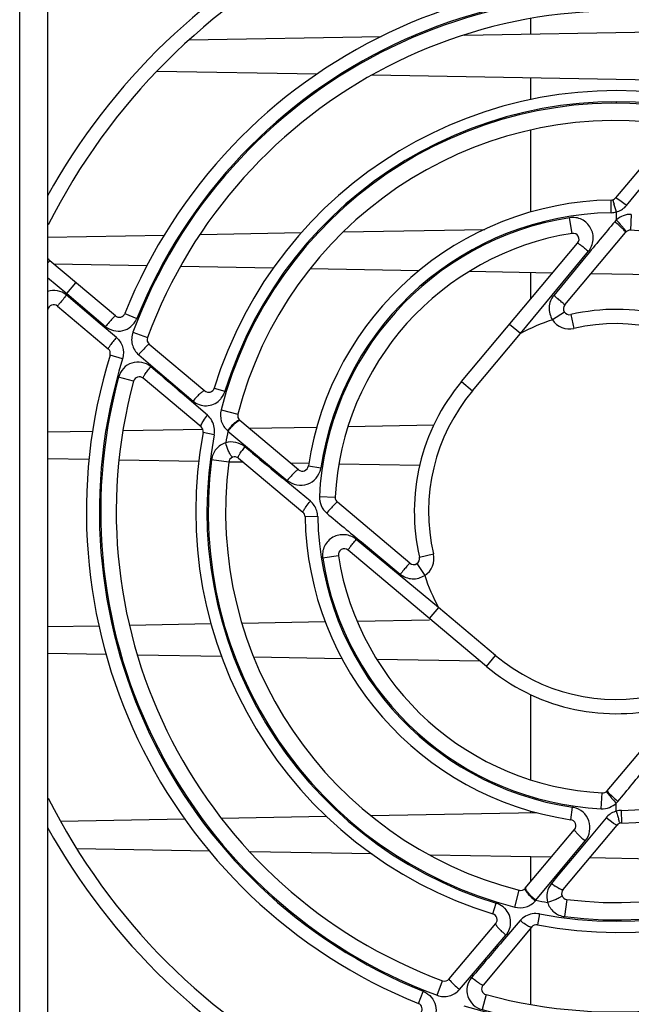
# Model space of a CAD drawing. Header units: inches. Extents: x 0 to 82.7, y 0 to 58.5.
# Tile 58 of 66: x 32.1 to 34, y 45.6 to 48.6. Entities that reach past the tile are written whole.
import ezdxf

# ---------------------------------------------------------------- set-up
doc = ezdxf.new("R2010")
doc.units = ezdxf.units.IN
doc.header["$LTSCALE"] = 4.547244
doc.header["$MEASUREMENT"] = 0
doc.layers.get('0').update_dxf_attribs({"linetype": 'CONTINUOUS'})

msp = doc.modelspace()

# ---------------------------------------------------------------- linework, layer by layer
at = {"color": 7, "linetype": 'CONTINUOUS'}
for p, q in [((32.1258, 45.1494), (32.1258, 49.5982)), ((32.2104, 49.4998), (32.2104, 45.2478)), ((33.6769, 48.5667), (33.6769, 48.613)), ((33.4753, 48.5631), (34.3409, 48.5785)), ((32.6397, 48.5482), (33.2234, 48.5586)), ((33.0287, 48.4443), (32.5425, 48.453)), ((34.2314, 48.423), (33.1954, 48.4414)), ((33.6769, 48.367), (33.6769, 48.4328)), ((33.9368, 48.3604), (33.9368, 48.3566)), ((33.6769, 48.0261), (33.6769, 48.2749)), ((34.0986, 48.2646), (33.9345, 48.0691)), ((33.9679, 48.0466), (34.0386, 48.1318)), ((33.9215, 48.0243), (33.9209, 48.0626)), ((33.9397, 48.0673), (33.9449, 48.0641)), ((33.9449, 48.0641), (33.9516, 48.0594)), ((33.9368, 48.0265), (33.9368, 48.0022)), ((33.8027, 47.9616), (33.7951, 48.0092)), ((33.9823, 48.0192), (33.9799, 47.9711)), ((32.6736, 47.9583), (32.9812, 47.9638)), ((33.108, 47.966), (33.5372, 47.9736)), ((33.7804, 47.7446), (33.9651, 47.9646)), ((33.9593, 47.9722), (33.9496, 47.9815)), ((33.9615, 47.9743), (33.9528, 47.9847)), ((32.2104, 47.9501), (32.5652, 47.9564)), ((33.4671, 47.512), (33.8194, 47.932)), ((33.6457, 47.6576), (33.8523, 47.9072)), ((32.2169, 47.8788), (32.2117, 47.8726)), ((32.4164, 47.7114), (32.2169, 47.8788)), ((33.8445, 47.8915), (33.7469, 47.7736)), ((32.5124, 47.863), (32.2298, 47.868)), ((32.8963, 47.8561), (32.6143, 47.8611)), ((33.3374, 47.8483), (33.0072, 47.8542)), ((33.7432, 47.8411), (33.4899, 47.8456)), ((32.2104, 47.8277), (32.2686, 47.7789)), ((33.6769, 47.7622), (33.6769, 47.8423)), ((34.4096, 47.8292), (33.8596, 47.839)), ((32.2686, 47.7789), (32.2964, 47.812)), ((32.37, 47.6877), (32.2671, 47.775)), ((32.2686, 47.7789), (32.3862, 47.6791)), ((32.2403, 47.741), (32.3944, 47.6116)), ((32.4449, 47.7185), (32.4815, 47.7038)), ((33.7791, 47.7231), (33.7428, 47.6995)), ((33.7985, 47.7153), (33.8082, 47.6731)), ((32.4193, 47.6458), (32.37, 47.6877)), ((33.6457, 47.6576), (33.6125, 47.6854)), ((32.4695, 47.6618), (32.5137, 47.6454)), ((33.5002, 47.4842), (33.6457, 47.6576)), ((32.5191, 47.6252), (32.6874, 47.484)), ((32.4378, 47.5807), (32.4001, 47.5923)), ((32.487, 47.5935), (32.5437, 47.5451)), ((32.4715, 47.5132), (32.4259, 47.5255)), ((32.6767, 47.3747), (32.5007, 47.5224)), ((32.5437, 47.5451), (32.6519, 47.4528)), ((32.7164, 47.4926), (32.7489, 47.4826)), ((33.4671, 47.512), (33.5002, 47.4842)), ((32.696, 47.4099), (32.6405, 47.4574)), ((32.737, 47.4261), (32.7881, 47.413)), ((32.4398, 47.3636), (32.6827, 47.3679)), ((32.7766, 47.385), (32.7687, 47.3774)), ((32.7864, 47.3927), (32.7835, 47.3907)), ((32.9724, 47.2448), (32.794, 47.3945)), ((32.8227, 47.3704), (33.0275, 47.374)), ((33.1229, 47.3757), (33.383, 47.3804)), ((32.2104, 47.3595), (32.3479, 47.362)), ((32.7163, 47.351), (32.6829, 47.3574)), ((32.7564, 47.3634), (32.758, 47.362)), ((32.758, 47.362), (32.938, 47.2123)), ((32.8324, 47.2949), (32.809, 47.3144)), ((32.3368, 47.2755), (32.2104, 47.2778)), ((32.79, 47.2797), (32.9855, 47.1156)), ((32.6693, 47.2696), (32.4278, 47.2739)), ((32.7603, 47.268), (32.708, 47.2747)), ((32.8049, 47.2672), (32.7603, 47.268)), ((33.0022, 47.2637), (32.9488, 47.2646)), ((33.0021, 47.2561), (33.04, 47.2505)), ((33.3399, 47.2577), (33.0953, 47.262)), ((33.0081, 47.1491), (32.9229, 47.2197)), ((33.0354, 47.1634), (33.0835, 47.161)), ((33.31, 46.9615), (33.09, 47.1461)), ((33.0304, 47.1026), (32.992, 47.102)), ((33.3971, 46.8268), (33.1475, 47.0334)), ((33.1631, 47.0256), (33.2811, 46.928)), ((33.093, 46.9838), (33.0454, 46.9762)), ((33.5426, 46.6481), (33.1227, 47.0005)), ((33.3394, 46.9795), (33.3816, 46.9893)), ((33.3316, 46.9602), (33.3551, 46.9238)), ((33.3971, 46.8268), (33.3692, 46.7936)), ((33.5705, 46.6813), (33.3971, 46.8268)), ((32.2104, 46.769), (32.3669, 46.7717)), ((32.4587, 46.7734), (32.7071, 46.7778)), ((32.8002, 46.7794), (33.0531, 46.7839)), ((33.1501, 46.7857), (33.3693, 46.7896)), ((32.3887, 46.684), (32.2104, 46.6872)), ((32.739, 46.6778), (32.4829, 46.6824)), ((33.5426, 46.6481), (33.5705, 46.6813)), ((33.1043, 46.6713), (32.8368, 46.6761)), ((33.5239, 46.6639), (33.2101, 46.6694)), ((33.6769, 46.3046), (33.6769, 46.5629)), ((34.0931, 46.4911), (33.9085, 46.2711)), ((33.8912, 46.2165), (33.8937, 46.2646)), ((33.9121, 46.2614), (33.9208, 46.251)), ((33.9142, 46.2635), (33.9239, 46.2542)), ((33.9368, 46.2093), (33.9368, 46.2335)), ((33.1915, 46.1959), (33.6955, 46.2048)), ((33.6769, 46.2045), (33.6769, 46.2095)), ((33.7986, 46.1831), (33.8042, 46.2211)), ((33.952, 46.2115), (33.9527, 46.1731)), ((32.2498, 46.1791), (32.6267, 46.1858)), ((32.7375, 46.1878), (33.0574, 46.1935)), ((33.9057, 46.1891), (33.835, 46.1039)), ((33.9287, 46.1716), (33.922, 46.1764)), ((33.9339, 46.1684), (33.9287, 46.1716)), ((33.6601, 45.9751), (33.8098, 46.1535)), ((33.775, 45.9711), (33.9391, 46.1666)), ((33.6926, 45.9391), (33.8424, 46.1191)), ((32.7017, 46.0879), (32.2994, 46.0951)), ((33.1959, 46.0792), (32.825, 46.0857)), ((33.835, 46.1039), (33.7597, 46.0135)), ((33.7393, 46.0695), (33.3715, 46.076)), ((33.6769, 45.9951), (33.6769, 46.0706)), ((34.4647, 46.0566), (33.8558, 46.0674)), ((33.7597, 46.0135), (33.7403, 45.9901)), ((33.6286, 45.9181), (33.6417, 45.9691)), ((33.662, 45.9675), (33.664, 45.9646)), ((33.6696, 45.9577), (33.6773, 45.9498)), ((33.6913, 45.9375), (33.6926, 45.9391)), ((33.7866, 45.9414), (33.7799, 45.8891)), ((33.5621, 45.8975), (33.5721, 45.93)), ((33.6447, 45.8771), (33.5973, 45.8216)), ((33.7036, 45.8974), (33.6972, 45.864)), ((33.9368, 45.8753), (33.9368, 45.8792)), ((33.4294, 45.7002), (33.5707, 45.8685)), ((33.6799, 45.8578), (33.5322, 45.6818)), ((33.6769, 45.6233), (33.6769, 45.8542)), ((33.5095, 45.7248), (33.6019, 45.833)), ((33.4612, 45.6681), (33.5095, 45.7248)), ((33.3928, 45.6506), (33.4092, 45.6948)), ((33.3361, 45.626), (33.3509, 45.6626)), ((33.5414, 45.6526), (33.5291, 45.607))]:
    msp.add_line(p, q, dxfattribs=at)
for centre, radius, start, end in [((33.9368, 47.1179), 1.9744, 116.75, 150.9713), ((33.9368, 47.1179), 1.9311, 116.75, 153.25), ((33.9368, 47.1179), 1.6083, 72.8416, 158.0693), ((33.9368, 47.1179), 1.5649, 74.8993, 159.6577), ((33.9368, 47.1179), 1.5687, 72.8414, 158.0688), ((33.9368, 47.1179), 1.5177, 74.8998, 159.6585), ((33.9368, 47.1179), 1.2766, 79.185, 162.9314), ((33.9368, 47.1179), 1.2387, 82.7254, 165.5917), ((33.9368, 47.1179), 1.2426, 79.1846, 162.9304), ((33.9368, 47.1179), 1.186, 82.7254, 165.5921), ((33.9368, 47.1179), 0.9449, 90.9637, 171.5891), ((33.9206, 48.0808), 0.0182, 270.9637, 320), ((33.9368, 47.1179), 0.9065, 90.9644, 171.5913), ((33.9204, 48.0857), 0.0614, 271.006, 285.4125), ((33.3117, 47.8624), 0.6461, 16.4677, 16.9485), ((32.9304, 47.7499), 1.0437, 15.742, 16.4534), ((32.6655, 47.6746), 1.3191, 15.4714, 15.7707), ((33.9201, 48.0865), 0.0624, 285.5263, 289.367), ((33.9368, 47.1179), 0.9025, 99.0314, 177.0988), ((79.0329, 10.5492), 58.6212, 140.296868, 140.430662), ((33.6008, 47.5977), 0.5187, 48.3439, 50.3342), ((33.5272, 47.611), 0.5664, 41.8492, 43.6859), ((33.6737, 47.6799), 0.4088, 47.552, 48.3256), ((33.6148, 47.6896), 0.4487, 41.1224, 41.8336), ((33.979, 47.953), 0.0182, 87.1077, 140), ((33.9368, 47.1179), 0.8543, 9.0313, 87.1077), ((33.9368, 47.1179), 0.8543, 99.0313, 177.1077), ((33.8055, 47.9437), 0.0182, 320, 99.0313), ((32.2286, 47.8927), 0.0182, 205.9274, 230), ((32.2286, 47.727), 0.0615, 51.2359, 107.1905), ((33.9368, 47.1179), 1.7944, 158.385, 158.518), ((32.2286, 47.727), 0.0182, 50, 169.2101), ((33.7944, 47.733), 0.0182, 140, 283.0367), ((33.9368, 47.1179), 0.6132, 50, 103.0367), ((32.428, 47.7253), 0.0182, 230, 338.0693), ((32.4155, 47.7316), 0.0717, 334.9795, 337.1801), ((33.9368, 47.1179), 0.6132, 108.4469, 118.3375), ((33.7944, 47.733), 0.0615, 212.9126, 283.0367), ((33.9368, 47.1179), 0.5699, 50, 103.0367), ((32.5307, 47.6391), 0.0182, 159.6585, 230), ((32.3827, 47.5977), 0.0182, 342.8416, 50), ((32.8084, 47.3262), 0.418, 137.8414, 140.2579), ((33.9368, 47.1179), 1.6083, 162.8416, 248.0693), ((33.9368, 47.1179), 1.5688, 162.8406, 248.0689), ((32.3665, 47.6011), 0.0743, 344.0191, 346.2957), ((-11.6682, -4.3683), 68.1848, 49.470971, 49.600238), ((33.9368, 47.1179), 1.5649, 164.8992, 249.6578), ((32.489, 47.5085), 0.0182, 50, 164.8998), ((33.9368, 47.1179), 1.5177, 164.8998, 249.6585), ((32.6991, 47.4979), 0.0182, 230, 342.9314), ((33.9368, 47.1179), 0.6132, 140, 193.0367), ((32.6904, 47.4993), 0.0606, 313.823, 321.3547), ((33.9368, 47.1179), 0.5699, 140, 193.0367), ((32.8057, 47.4085), 0.0182, 165.5921, 230), ((32.665, 47.3608), 0.0182, 349.185, 50), ((32.9165, 47.2353), 0.205, 136.123, 141.327), ((32.9177, 47.2342), 0.2045, 136.1247, 141.3358), ((32.8902, 47.2606), 0.1664, 134.1203, 136.0929), ((33.9368, 47.1179), 1.2766, 169.185, 252.9314), ((33.9368, 47.1179), 1.2426, 169.1849, 252.9305), ((33.9368, 47.1179), 1.2038, 168.2986, 170.0207), ((32.9753, 47.1798), 0.2139, 141.0204, 144.7112), ((32.7783, 47.2657), 0.0182, 50, 172.7254), ((67.856, 89.3309), 54.7146, 230.19958, 230.32274), ((33.9368, 47.1179), 1.2387, 172.7249, 255.5918), ((33.9368, 47.1179), 1.186, 172.7254, 255.5921), ((32.9841, 47.2587), 0.0182, 230, 351.5891), ((32.9744, 47.261), 0.0665, 348.4051, 350.8464), ((33.1017, 47.1601), 0.0182, 177.1077, 230), ((32.9739, 47.1017), 0.0182, 0.9637, 50), ((33.9368, 47.1179), 0.9449, 180.9637, 261.5891), ((33.9368, 47.1179), 0.9065, 180.9715, 261.589), ((33.4569, 46.7819), 0.5186, 138.343, 140.3342), ((75.9117, 98.7665), 67.1161, 230.319488, 230.43635), ((33.111, 46.9866), 0.0182, 50, 189.0313), ((33.9368, 47.1179), 0.8543, 189.0313, 267.1077), ((33.3217, 46.9754), 0.0182, 230, 13.0367), ((33.3217, 46.9754), 0.0615, 302.9126, 13.0367), ((33.9368, 47.1179), 0.9065, 270.9644, 351.5913), ((33.9368, 47.1179), 0.9449, 270.9637, 351.5891), ((33.9368, 47.1179), 0.9025, 189.0295, 267.1071), ((33.9368, 47.1179), 0.6132, 198.4469, 208.3375), ((33.9368, 47.1179), 1.2387, 262.7246, 345.5918), ((33.9368, 47.1179), 1.186, 262.7254, 345.5921), ((33.9368, 47.1179), 1.2766, 259.185, 342.9314), ((33.9368, 47.1179), 1.2426, 259.185, 342.9308), ((33.9368, 47.1179), 0.5699, 230, 283.0367), ((33.9368, 47.1179), 0.6132, 230, 283.0367), ((33.9368, 47.1179), 1.5177, 254.8998, 339.6585), ((33.9368, 47.1179), 1.5649, 254.8993, 339.6583), ((33.9368, 47.1179), 1.5688, 252.8408, 338.0693), ((33.9368, 47.1179), 1.6083, 252.8416, 338.0693), ((-11.1593, 83.6865), 58.6211, 320.296868, 320.430662), ((33.8946, 46.2828), 0.0182, 267.1077, 320), ((33.9368, 47.1179), 1.9311, 206.75, 243.25), ((34.2588, 46.5461), 0.4487, 221.1224, 221.8336), ((34.1999, 46.5559), 0.4088, 227.552, 228.3256), ((34.3464, 46.6247), 0.5664, 221.8492, 223.6859), ((34.2728, 46.638), 0.5187, 228.3439, 230.3342), ((33.7936, 46.1554), 0.0666, 78.332, 80.8145), ((33.9535, 46.1492), 0.0624, 105.5263, 109.367), ((33.9531, 46.15), 0.0614, 91.0058, 105.4126), ((35.208, 46.5611), 1.3191, 195.4714, 195.7707), ((34.9432, 46.4858), 1.0437, 195.742, 196.4534), ((33.7959, 46.1652), 0.0182, 320, 81.5891), ((33.953, 46.155), 0.0182, 90.9637, 140), ((34.5619, 46.3733), 0.6461, 196.4677, 196.9485), ((33.9368, 47.1179), 1.9744, 209.0287, 243.25), ((33.6462, 45.9867), 0.0182, 255.5921, 320), ((33.8748, 46.1564), 0.2139, 231.0204, 234.7112), ((33.7889, 45.9594), 0.0182, 140, 262.7254), ((33.7941, 46.0713), 0.1664, 224.1203, 226.0929), ((33.8194, 46.0975), 0.205, 226.123, 231.327), ((33.8204, 46.0988), 0.2045, 226.1247, 231.3358), ((33.9368, 47.1179), 1.2038, 258.2986, 260.0208), ((33.5554, 45.8715), 0.0606, 43.8263, 51.3569), ((33.5568, 45.8802), 0.0182, 320, 72.9314), ((33.6938, 45.8461), 0.0182, 79.185, 140), ((85.1463, 1.7502), 67.8203, 139.471519, 139.601462), ((33.4155, 45.7118), 0.0182, 249.6585, 320), ((33.7285, 45.9894), 0.418, 227.8414, 230.2579), ((33.5461, 45.6701), 0.0182, 140, 254.8998), ((33.3219, 45.5946), 0.074, 64.7526, 66.9846), ((33.3293, 45.6091), 0.0182, 320, 68.0693)]:
    msp.add_arc(centre, radius, start, end, dxfattribs=at)
for points, knots in [([(33.9254, 48.0633), (33.9257, 48.0633), (33.926, 48.0616), (33.9277, 48.0584), (33.9288, 48.0539), (33.9298, 48.0507)], [0, 0, 0, 0, 0.068958, 0.263475, 1, 1, 1, 1]), ([(33.9345, 48.0691), (33.9346, 48.0693), (33.9367, 48.0695), (33.9382, 48.0682), (33.9397, 48.0673)], [0, 0, 0, 0, 0.108604, 1, 1, 1, 1]), ([(33.8523, 47.9072), (33.8601, 47.9168), (33.8704, 47.9413), (33.8621, 47.9797), (33.8338, 48.0073), (33.8074, 48.011), (33.7951, 48.0092)], [0, 0, 0, 0, 0.250013, 0.499721, 0.749598, 1, 1, 1, 1]), ([(33.9651, 47.9646), (33.9656, 47.9653), (33.9623, 47.9686), (33.9609, 47.9706), (33.9593, 47.9722)], [0, 0, 0, 0, 0.274604, 1, 1, 1, 1]), ([(33.9665, 47.9662), (33.9671, 47.9668), (33.9641, 47.9704), (33.9629, 47.9725), (33.9615, 47.9743)], [0, 0, 0, 0, 0.272001, 1, 1, 1, 1]), ([(33.8194, 47.932), (33.8201, 47.9328), (33.8245, 47.9282), (33.8304, 47.9254), (33.8408, 47.9164), (33.8482, 47.9106), (33.8523, 47.9072)], [0, 0, 0, 0, 0.077262, 0.291816, 0.614671, 1, 1, 1, 1]), ([(32.2671, 47.775), (32.2641, 47.7703), (32.2582, 47.762), (32.2503, 47.7527), (32.2452, 47.7471), (32.2427, 47.7435), (32.2411, 47.7426), (32.2404, 47.7408), (32.2403, 47.741)], [0, 0, 0, 0, 0.382698, 0.70719, 0.831467, 0.923957, 0.98078, 1, 1, 1, 1]), ([(33.7469, 47.7736), (33.7388, 47.7635), (33.7281, 47.7374), (33.7361, 47.7107), (33.7428, 47.6995)], [0, 0, 0, 0, 0.500024, 1, 1, 1, 1]), ([(33.7804, 47.7446), (33.7806, 47.7449), (33.779, 47.7457), (33.7779, 47.7473), (33.7745, 47.7501), (33.7687, 47.7553), (33.7592, 47.7633), (33.7513, 47.77), (33.7469, 47.7736)], [0, 0, 0, 0, 0.019592, 0.076787, 0.169673, 0.294339, 0.619035, 1, 1, 1, 1]), ([(32.4164, 47.7114), (32.4155, 47.7121), (32.4116, 47.7065), (32.4058, 47.7023), (32.3965, 47.6909), (32.3898, 47.6834), (32.3862, 47.6791)], [0, 0, 0, 0, 0.078826, 0.296185, 0.619992, 1, 1, 1, 1]), ([(32.3862, 47.6791), (32.4001, 47.6676), (32.4412, 47.657), (32.4728, 47.6849), (32.4804, 47.7013)], [0, 0, 0, 0, 0.49915, 1, 1, 1, 1]), ([(32.4193, 47.6458), (32.4158, 47.6417), (32.4098, 47.6341), (32.4009, 47.6233), (32.3977, 47.6171), (32.3935, 47.6123), (32.3944, 47.6116)], [0, 0, 0, 0, 0.382273, 0.704628, 0.920305, 1, 1, 1, 1]), ([(32.4193, 47.6458), (32.4278, 47.6384), (32.4413, 47.6185), (32.4413, 47.5945), (32.4386, 47.5835)], [0, 0, 0, 0, 0.499541, 1, 1, 1, 1]), ([(32.4695, 47.6619), (32.4654, 47.6502), (32.4634, 47.6239), (32.4777, 47.6016), (32.487, 47.5935)], [0, 0, 0, 0, 0.500811, 1, 1, 1, 1]), ([(32.5173, 47.6248), (32.5162, 47.6241), (32.5094, 47.6187), (32.5035, 47.6123), (32.4985, 47.6068)], [0, 0, 0, 0, 0.146785, 1, 1, 1, 1]), ([(32.5191, 47.6252), (32.5189, 47.6254), (32.5182, 47.6253), (32.5176, 47.625), (32.5173, 47.6248)], [0, 0, 0, 0, 0.349905, 1, 1, 1, 1]), ([(32.5235, 47.5572), (32.5157, 47.5636), (32.4969, 47.5731), (32.4654, 47.5708), (32.4387, 47.5539), (32.4287, 47.5353), (32.4259, 47.5255)], [0, 0, 0, 0, 0.2491, 0.498701, 0.749082, 1, 1, 1, 1]), ([(32.5007, 47.5224), (32.4998, 47.5232), (32.5026, 47.5284), (32.5061, 47.5347), (32.5141, 47.5456), (32.5201, 47.5531), (32.5235, 47.5572)], [0, 0, 0, 0, 0.085734, 0.300247, 0.619793, 1, 1, 1, 1]), ([(32.6874, 47.484), (32.6862, 47.485), (32.6804, 47.4817), (32.6735, 47.4761), (32.6627, 47.4655), (32.6556, 47.4573), (32.6519, 47.4528)], [0, 0, 0, 0, 0.096152, 0.315626, 0.633722, 1, 1, 1, 1]), ([(32.6519, 47.4528), (32.663, 47.4436), (32.6928, 47.4326), (32.722, 47.4456), (32.7324, 47.4556)], [0, 0, 0, 0, 0.498695, 1, 1, 1, 1]), ([(32.737, 47.4261), (32.7343, 47.415), (32.7344, 47.3909), (32.7479, 47.3709), (32.7564, 47.3634)], [0, 0, 0, 0, 0.502956, 1, 1, 1, 1]), ([(32.6767, 47.3747), (32.6764, 47.375), (32.6759, 47.3762), (32.6761, 47.3773), (32.6762, 47.378)], [0, 0, 0, 0, 0.399939, 1, 1, 1, 1]), ([(32.6762, 47.378), (32.6764, 47.379), (32.6783, 47.3845), (32.6813, 47.3895), (32.6839, 47.3935)], [0, 0, 0, 0, 0.173506, 1, 1, 1, 1]), ([(32.7906, 47.3927), (32.79, 47.3924), (32.7868, 47.3907), (32.784, 47.3886), (32.7818, 47.3868)], [0, 0, 0, 0, 0.201677, 1, 1, 1, 1]), ([(32.794, 47.3945), (32.7937, 47.3948), (32.7909, 47.3956), (32.7884, 47.3938), (32.7864, 47.3927)], [0, 0, 0, 0, 0.156549, 1, 1, 1, 1]), ([(32.7512, 47.3265), (32.7401, 47.3229), (32.7192, 47.3094), (32.7097, 47.2864), (32.708, 47.2747)], [0, 0, 0, 0, 0.496893, 1, 1, 1, 1]), ([(32.809, 47.3144), (32.8012, 47.3208), (32.7821, 47.3302), (32.761, 47.3292), (32.7512, 47.3264)], [0, 0, 0, 0, 0.500702, 1, 1, 1, 1]), ([(32.767, 47.2879), (32.7663, 47.2889), (32.7632, 47.2938), (32.7607, 47.2992), (32.7589, 47.3035)], [0, 0, 0, 0, 0.203715, 1, 1, 1, 1]), ([(32.7732, 47.2832), (32.7728, 47.2831), (32.7718, 47.2832), (32.7709, 47.2837), (32.7705, 47.284)], [0, 0, 0, 0, 0.430916, 1, 1, 1, 1]), ([(32.79, 47.2797), (32.7896, 47.28), (32.7885, 47.2836), (32.7907, 47.2868), (32.7921, 47.2895)], [0, 0, 0, 0, 0.133661, 1, 1, 1, 1]), ([(32.7921, 47.2895), (32.7926, 47.2905), (32.7952, 47.2953), (32.7982, 47.2999), (32.8007, 47.3034)], [0, 0, 0, 0, 0.21327, 1, 1, 1, 1]), ([(32.938, 47.2123), (32.9463, 47.2056), (32.9664, 47.196), (32.9996, 47.1986), (33.0276, 47.2168), (33.0373, 47.2372), (33.0395, 47.2476)], [0, 0, 0, 0, 0.249235, 0.498585, 0.748875, 1, 1, 1, 1]), ([(32.9724, 47.2448), (32.9713, 47.2457), (32.9659, 47.2415), (32.9594, 47.2361), (32.9488, 47.225), (32.9418, 47.2168), (32.938, 47.2123)], [0, 0, 0, 0, 0.089149, 0.309051, 0.630233, 1, 1, 1, 1]), ([(32.9873, 47.1208), (32.9878, 47.1216), (32.9903, 47.1257), (32.993, 47.1296), (32.9953, 47.1327)], [0, 0, 0, 0, 0.198181, 1, 1, 1, 1]), ([(33.0824, 47.1404), (33.0815, 47.1395), (33.077, 47.135), (33.0727, 47.1303), (33.0694, 47.1266)], [0, 0, 0, 0, 0.210117, 1, 1, 1, 1]), ([(33.09, 47.1461), (33.0893, 47.1467), (33.086, 47.1434), (33.0841, 47.142), (33.0824, 47.1404)], [0, 0, 0, 0, 0.274606, 1, 1, 1, 1]), ([(32.9855, 47.1156), (32.9854, 47.1157), (32.9852, 47.1178), (32.9865, 47.1193), (32.9873, 47.1208)], [0, 0, 0, 0, 0.108604, 1, 1, 1, 1]), ([(33.1475, 47.0334), (33.1379, 47.0412), (33.1134, 47.0514), (33.0749, 47.0432), (33.0474, 47.0149), (33.0436, 46.9885), (33.0454, 46.9762)], [0, 0, 0, 0, 0.250006, 0.499726, 0.749587, 1, 1, 1, 1]), ([(33.1227, 47.0005), (33.1219, 47.0012), (33.1264, 47.0055), (33.1293, 47.0115), (33.1382, 47.0219), (33.1441, 47.0293), (33.1475, 47.0334)], [0, 0, 0, 0, 0.077262, 0.291816, 0.614671, 1, 1, 1, 1]), ([(33.31, 46.9615), (33.3098, 46.9617), (33.3089, 46.9601), (33.3073, 46.959), (33.3046, 46.9555), (33.2994, 46.9497), (33.2914, 46.9403), (33.2847, 46.9323), (33.2811, 46.928)], [0, 0, 0, 0, 0.019592, 0.076787, 0.169673, 0.294339, 0.619035, 1, 1, 1, 1]), ([(33.2811, 46.928), (33.2912, 46.9198), (33.3172, 46.9092), (33.3439, 46.9172), (33.3551, 46.9238)], [0, 0, 0, 0, 0.500027, 1, 1, 1, 1]), ([(33.9071, 46.2696), (33.9064, 46.269), (33.9095, 46.2653), (33.9106, 46.2632), (33.9121, 46.2614)], [0, 0, 0, 0, 0.272001, 1, 1, 1, 1]), ([(33.9085, 46.2711), (33.9079, 46.2704), (33.9112, 46.2671), (33.9126, 46.2652), (33.9142, 46.2635)], [0, 0, 0, 0, 0.274604, 1, 1, 1, 1]), ([(33.8424, 46.1191), (33.8491, 46.1273), (33.8587, 46.1475), (33.8561, 46.1807), (33.8378, 46.2086), (33.8175, 46.2184), (33.807, 46.2206)], [0, 0, 0, 0, 0.249239, 0.498578, 0.748877, 1, 1, 1, 1]), ([(33.9482, 46.1725), (33.9479, 46.1724), (33.9475, 46.1742), (33.9458, 46.1773), (33.9447, 46.1819), (33.9438, 46.185)], [0, 0, 0, 0, 0.068958, 0.263475, 1, 1, 1, 1]), ([(33.8098, 46.1535), (33.8089, 46.1524), (33.8132, 46.147), (33.8185, 46.1405), (33.8297, 46.1299), (33.8378, 46.1228), (33.8424, 46.1191)], [0, 0, 0, 0, 0.089149, 0.309051, 0.630233, 1, 1, 1, 1]), ([(33.9391, 46.1666), (33.9389, 46.1665), (33.9368, 46.1663), (33.9353, 46.1676), (33.9339, 46.1684)], [0, 0, 0, 0, 0.108604, 1, 1, 1, 1]), ([(33.6601, 45.9751), (33.6598, 45.9747), (33.659, 45.972), (33.6608, 45.9694), (33.662, 45.9675)], [0, 0, 0, 0, 0.156549, 1, 1, 1, 1]), ([(33.662, 45.9717), (33.6623, 45.971), (33.664, 45.9679), (33.6661, 45.9651), (33.6679, 45.9629)], [0, 0, 0, 0, 0.201677, 1, 1, 1, 1]), ([(33.7403, 45.9901), (33.7338, 45.9823), (33.7244, 45.9632), (33.7254, 45.942), (33.7282, 45.9323)], [0, 0, 0, 0, 0.5007, 1, 1, 1, 1]), ([(33.7651, 45.9732), (33.7641, 45.9737), (33.7593, 45.9763), (33.7548, 45.9793), (33.7513, 45.9818)], [0, 0, 0, 0, 0.21327, 1, 1, 1, 1]), ([(33.775, 45.9711), (33.7747, 45.9707), (33.7711, 45.9696), (33.7678, 45.9718), (33.7651, 45.9732)], [0, 0, 0, 0, 0.133661, 1, 1, 1, 1]), ([(33.6286, 45.9181), (33.6397, 45.9154), (33.6638, 45.9155), (33.6838, 45.929), (33.6913, 45.9375)], [0, 0, 0, 0, 0.502955, 1, 1, 1, 1]), ([(33.7667, 45.9481), (33.7658, 45.9474), (33.7608, 45.9442), (33.7555, 45.9418), (33.7511, 45.94)], [0, 0, 0, 0, 0.203715, 1, 1, 1, 1]), ([(33.7715, 45.9543), (33.7716, 45.9539), (33.7715, 45.9528), (33.771, 45.952), (33.7706, 45.9515)], [0, 0, 0, 0, 0.430916, 1, 1, 1, 1]), ([(33.6019, 45.833), (33.6111, 45.844), (33.622, 45.8739), (33.6091, 45.9031), (33.5991, 45.9135)], [0, 0, 0, 0, 0.498695, 1, 1, 1, 1]), ([(33.7282, 45.9323), (33.7317, 45.9212), (33.7452, 45.9003), (33.7682, 45.8908), (33.7799, 45.8891)], [0, 0, 0, 0, 0.496894, 1, 1, 1, 1]), ([(33.5707, 45.8685), (33.5697, 45.8673), (33.5729, 45.8614), (33.5786, 45.8545), (33.5892, 45.8438), (33.5973, 45.8367), (33.6019, 45.833)], [0, 0, 0, 0, 0.096152, 0.315626, 0.633722, 1, 1, 1, 1]), ([(33.6766, 45.8573), (33.6757, 45.8575), (33.6702, 45.8593), (33.6652, 45.8624), (33.6612, 45.865)], [0, 0, 0, 0, 0.173506, 1, 1, 1, 1]), ([(33.6799, 45.8578), (33.6796, 45.8574), (33.6784, 45.857), (33.6773, 45.8572), (33.6766, 45.8573)], [0, 0, 0, 0, 0.399939, 1, 1, 1, 1]), ([(33.4294, 45.7002), (33.4293, 45.7), (33.4294, 45.6992), (33.4297, 45.6987), (33.4299, 45.6984)], [0, 0, 0, 0, 0.349905, 1, 1, 1, 1]), ([(33.4299, 45.6984), (33.4305, 45.6973), (33.436, 45.6904), (33.4424, 45.6845), (33.4479, 45.6796)], [0, 0, 0, 0, 0.146785, 1, 1, 1, 1]), ([(33.4975, 45.7046), (33.4911, 45.6968), (33.4816, 45.678), (33.4839, 45.6465), (33.5008, 45.6198), (33.5194, 45.6098), (33.5291, 45.607)], [0, 0, 0, 0, 0.249098, 0.498698, 0.74908, 1, 1, 1, 1]), ([(33.5322, 45.6818), (33.5315, 45.6809), (33.5263, 45.6837), (33.52, 45.6872), (33.5091, 45.6952), (33.5016, 45.7012), (33.4975, 45.7045)], [0, 0, 0, 0, 0.085734, 0.300247, 0.619793, 1, 1, 1, 1]), ([(33.3928, 45.6506), (33.4044, 45.6465), (33.4308, 45.6445), (33.4531, 45.6588), (33.4612, 45.6681)], [0, 0, 0, 0, 0.500812, 1, 1, 1, 1]), ([(33.3535, 45.6615), (33.3698, 45.6538), (33.3976, 45.6223), (33.3871, 45.5811), (33.3756, 45.5673)], [0, 0, 0, 0, 0.500914, 1, 1, 1, 1])]:
    msp.add_open_spline(points, degree=3, knots=knots, dxfattribs=at)
for points in [[(33.9516, 48.0594), (33.9571, 48.0553), (33.9625, 48.051), (33.9679, 48.0466)], [(33.9408, 48.0277), (33.9512, 48.0314), (33.9608, 48.0381), (33.9679, 48.0466)], [(33.9368, 48.0022), (33.935, 48.0006), (33.9333, 47.9989), (33.932, 47.9969)], [(33.9823, 48.0192), (33.9661, 48.02), (33.9486, 48.0134), (33.9368, 48.0022)], [(32.7377, 47.4615), (32.7427, 47.4677), (32.7465, 47.475), (32.749, 47.4826)], [(32.6839, 47.3935), (32.6876, 47.3992), (32.6917, 47.4046), (32.696, 47.4099)], [(32.7166, 47.3728), (32.7145, 47.3868), (32.7066, 47.4006), (32.696, 47.4099)], [(32.7163, 47.351), (32.7175, 47.3582), (32.7177, 47.3657), (32.7166, 47.3728)], [(32.7818, 47.3868), (32.7792, 47.3846), (32.7767, 47.3824), (32.7743, 47.38)], [(32.7835, 47.3907), (32.7811, 47.3889), (32.7788, 47.387), (32.7766, 47.385)], [(32.7956, 47.3932), (32.7943, 47.3942), (32.7921, 47.3934), (32.7906, 47.3927)], [(32.7589, 47.3035), (32.7558, 47.311), (32.7533, 47.3187), (32.7512, 47.3265)], [(32.7705, 47.284), (32.7691, 47.2851), (32.768, 47.2865), (32.767, 47.2879)], [(33.0354, 47.1635), (33.0346, 47.1451), (33.0437, 47.1249), (33.0577, 47.1129)], [(32.9953, 47.1327), (32.9994, 47.1382), (33.0037, 47.1436), (33.0081, 47.1489)], [(33.0276, 47.12), (33.0241, 47.1312), (33.017, 47.1416), (33.0081, 47.1491)], [(33.0304, 47.1025), (33.0302, 47.1084), (33.0293, 47.1144), (33.0276, 47.12)], [(33.8912, 46.2165), (33.9074, 46.2157), (33.925, 46.2224), (33.9368, 46.2335)], [(33.9368, 46.2335), (33.9385, 46.2351), (33.9403, 46.2368), (33.9415, 46.2389)], [(33.9328, 46.208), (33.9224, 46.2044), (33.9127, 46.1976), (33.9057, 46.1891)], [(33.922, 46.1764), (33.9164, 46.1805), (33.911, 46.1847), (33.9057, 46.1891)], [(33.6615, 45.9767), (33.6604, 45.9754), (33.6613, 45.9732), (33.662, 45.9717)], [(33.664, 45.9646), (33.6657, 45.9622), (33.6676, 45.9599), (33.6696, 45.9577)], [(33.6679, 45.9629), (33.67, 45.9603), (33.6723, 45.9578), (33.6746, 45.9554)], [(33.7511, 45.94), (33.7437, 45.9369), (33.736, 45.9344), (33.7282, 45.9323)], [(33.7706, 45.9515), (33.7696, 45.9502), (33.7682, 45.9491), (33.7667, 45.9481)], [(33.5932, 45.9188), (33.587, 45.9238), (33.5796, 45.9276), (33.5721, 45.93)], [(33.6818, 45.8977), (33.6678, 45.8956), (33.6541, 45.8877), (33.6447, 45.8771)], [(33.6612, 45.865), (33.6555, 45.8687), (33.65, 45.8728), (33.6447, 45.8771)], [(33.7036, 45.8974), (33.6965, 45.8986), (33.689, 45.8988), (33.6818, 45.8977)]]:
    msp.add_open_spline(points, degree=3, dxfattribs=at)

doc.saveas('drawing.dxf')
